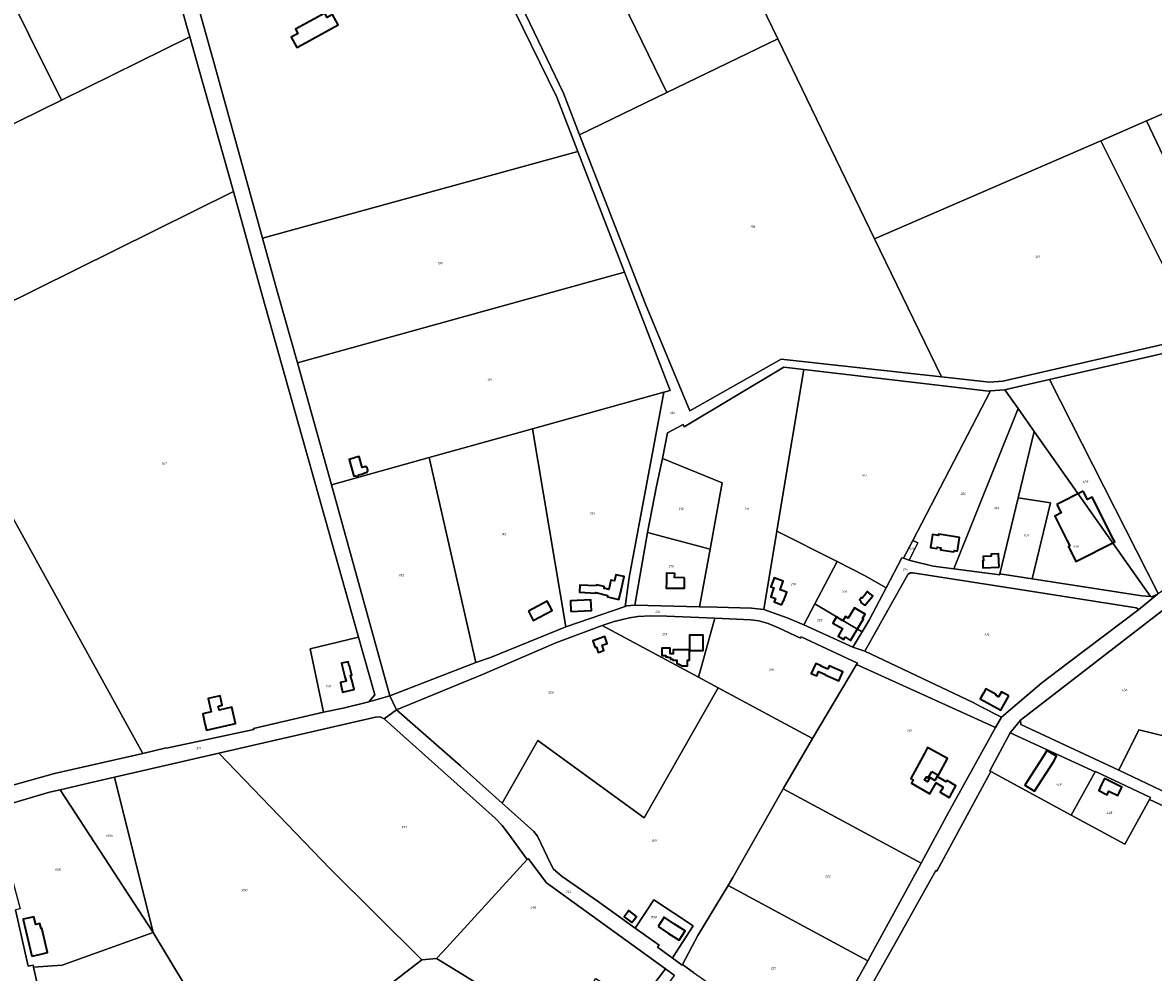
# Model space of a CAD drawing. Extents: x 177930 to 190767, y 381068 to 392034.
# Tile 147 of 256: x 182458 to 183328, y 387667 to 388399. Entities that reach past the tile are written whole.
import ezdxf
from ezdxf.enums import TextEntityAlignment as Align

# ---------------------------------------------------------------- set-up
doc = ezdxf.new("R2010")
doc.units = 0
for name, color, linetype, lineweight in [('B-XX-KG-GRENS_PERCEEL-GV', 150, 'Continuous', 25), ('B-XX-KG-GRENS_PERCEEL-S', 150, 'Continuous', 25), ('B-XX-OG-BEBOUWING-G', 7, 'Continuous', 35)]:
    doc.layers.add(name, color=color, linetype=linetype, lineweight=lineweight)
doc.styles.add('NLCS-ISO', font='NLCS-ISO.ttf', dxfattribs={"height": 1.8})

# ---------------------------------------------------------------- blocks, each defined once
blk = doc.blocks.new('SKG-PERCEELNUMMER-SO')
at = {"layer": 'DefPoints'}
blk.add_point((0, 0), dxfattribs=at)
at = {"style": 'NLCS-ISO', "oblique": 10, "flags": 1}
blk.add_attdef('GEMEENTECODE', text='', height=1.8, dxfattribs=at).set_placement((-0.5, 2.55), align=Align.MIDDLE_RIGHT)
at = {"style": 'NLCS-ISO', "oblique": 10}
blk.add_attdef('PERCEELNUMMER', text='', height=1.8, dxfattribs=at).set_placement((0, 0), align=Align.MIDDLE_CENTER)
at = {"style": 'NLCS-ISO', "oblique": 10, "flags": 1}
blk.add_attdef('SECTIE', text='', height=1.8, dxfattribs=at).set_placement((0.5, 2.5), align=Align.MIDDLE_LEFT)

msp = doc.modelspace()

# ---------------------------------------------------------------- linework, layer by layer
at = {"layer": 'B-XX-KG-GRENS_PERCEEL-GV'}
for points in [[(182642.365, 388232.568), (182885.192, 388299.354), (182869.098, 388341.051), (182777.483, 388528.235), (182760.075, 388526.574), (182541.17, 388599.191), (182567.747, 388501.355), (182605.557, 388365.311)], [(183323.155, 388322.764), (183427.699, 388367.994), (183420.621, 388386.839), (183392.822, 388460.076), (183362.112, 388540.258), (183339.926, 388600.529), (183174.347, 388529.096), (183086.975, 388491.402), (183005.192, 388456.119), (183039.109, 388386.071), (183113.648, 388232.127), (183287.828, 388307.48)], [(182953.793, 388344.744), (183039.109, 388386.071), (183005.192, 388456.119), (183086.975, 388491.402), (183043.404, 388585.254), (182990.688, 388562.356), (182981.705, 388558.84), (182967.948, 388556.309), (182857.75, 388542.07)], [(182487.459, 388338.909), (182586.479, 388387.69), (182583.884, 388396.192), (182562.978, 388472.153), (182542.626, 388462.941), (182517.726, 388514.473), (182531.8, 388520.969), (182534.398, 388529.629), (182534.682, 388552.953), (182411.664, 388491.385)], [(182783.669, 388532.481), (182874.036, 388344.264), (182886.538, 388312.165), (182953.793, 388344.744), (182857.75, 388542.07)], [(182487.459, 388338.909), (182411.664, 388491.385), (182306.674, 388439.419), (182225.985, 388399.518), (182118.384, 388346.347), (182014.523, 388294.515), (182042.593, 388260.019), (182100.749, 388289.143), (182182.479, 388188.665), (182207.889, 388201.183)], [(182377.481, 388148.45), (182620.046, 388268.472), (182593.663, 388361.993), (182586.479, 388387.69), (182487.459, 388338.909), (182207.889, 388201.183), (182266.268, 388093.421)], [(183165.207, 388125.642), (183113.648, 388232.127), (183039.109, 388386.071), (182953.793, 388344.744), (182886.538, 388312.165), (182937.311, 388181.805), (182971.492, 388099.453), (183041.873, 388139.262)], [(183473.116, 388250.034), (183467.58, 388264.462), (183471.602, 388265.529), (183457.581, 388302.215), (183453.629, 388312.557), (183449.146, 388311.015), (183427.699, 388367.994), (183323.155, 388322.764), (183374.331, 388215.151)], [(183287.828, 388307.48), (183362.167, 388159.099), (183363.29, 388159.646), (183495.61, 388191.305), (183485.39, 388218.056), (183473.116, 388250.034), (183374.331, 388215.151), (183323.155, 388322.764)], [(183113.648, 388232.127), (183165.207, 388125.642), (183202.104, 388121.568), (183212.41, 388122.493), (183353.362, 388154.811), (183362.167, 388159.099), (183287.828, 388307.48)], [(182642.365, 388232.568), (182653.66, 388191.844), (182669.201, 388136.408), (182921.063, 388206.412), (182885.192, 388299.354)], [(182716.172, 387925.294), (182642.106, 388188.627), (182620.046, 388268.472), (182377.481, 388148.45), (182550.262, 387835.752), (182568.265, 387840.133), (182568.353, 387839.743), (182635.626, 387854.128), (182635.471, 387854.81), (182689.444, 387867.452), (182678.944, 387916.164)], [(182770.802, 388063.553), (182850.258, 388085.681), (182951.324, 388113.827), (182956.259, 388115.201), (182921.063, 388206.412), (182669.201, 388136.408), (182695.445, 388042.567)], [(182419.667, 387802.878), (182482.289, 387820.29), (182550.262, 387835.752), (182377.481, 388148.45), (182266.268, 388093.421), (182238.05, 388079.459), (182208.257, 388053.987), (182253.496, 387997.853), (182276.117, 388015.593), (182295.409, 387991.071), (182269.292, 387973.021), (182269.838, 387972.347), (182272.859, 387974.511), (182316.373, 387920.128), (182413.127, 387801.06)], [(183398.953, 388006.427), (183420.978, 388020.577), (183429.449, 388026.051), (183428.328, 388028.28), (183365.849, 388153.054), (183355.956, 388148.347), (183248.26, 388123.589), (183332.14, 387958.903), (183337.122, 387962.411), (183358.959, 387979.187)], [(182978.783, 387948.53), (182992.534, 387948.483), (183018.807, 387947.612), (183028.475, 387946.472), (183038.465, 388006.839), (183041.59, 388025.724), (183059.079, 388131.409), (183043.763, 388133.194), (182967.028, 388087.296), (182966.362, 388089.021), (182954.2, 388082.502), (182950.479, 388062.906), (182996.398, 388044.167), (182986.987, 387993.071)], [(183143.081, 387999.833), (183202.98, 388114.909), (183201.637, 388114.797), (183059.079, 388131.409), (183041.59, 388025.724), (183038.465, 388006.839), (183084.878, 387983.446), (183105.96, 387972.821), (183122.689, 387963.275), (183134.775, 387986.325), (183135.871, 387985.983)], [(183332.14, 387958.903), (183248.26, 388123.589), (183214.757, 388115.887), (183213.916, 388115.817), (183224.141, 388101.3), (183236.586, 388083.631), (183326.133, 387956.493), (183327.024, 387956.41), (183331.439, 387958.409)], [(182921.737, 387948.873), (182924.799, 387971.293), (182951.324, 388113.827), (182850.258, 388085.681), (182876.004, 387933.228)], [(183224.141, 388101.3), (183213.916, 388115.817), (183210.126, 388115.502), (183202.98, 388114.909), (183143.081, 387999.833), (183147.086, 387997.79), (183140.326, 387984.591), (183143.046, 387983.742), (183158.761, 387980.042), (183174.712, 387977.873)], [(183224.141, 388101.3), (183174.712, 387977.873), (183210.032, 387973.332), (183210.212, 387974.079), (183224.303, 388032.609), (183236.586, 388083.631)], [(182806.527, 387905.639), (182817.9, 387909.625), (182876.004, 387933.228), (182850.258, 388085.681), (182770.802, 388063.553)], [(183235, 387970.229), (183319.505, 387957.107), (183326.133, 387956.493), (183236.586, 388083.631), (183224.303, 388032.609), (183249.09, 388028.76)], [(182770.802, 388063.553), (182695.445, 388042.567), (182740.304, 387880.148), (182806.527, 387905.639)], [(182945.632, 388041.536), (182938.78, 388005.769), (182986.987, 387993.071), (182996.398, 388044.167), (182950.479, 388062.906)], [(183235, 387970.229), (183249.09, 388028.76), (183224.303, 388032.609), (183210.212, 387974.079)], [(183084.878, 387983.446), (183038.465, 388006.839), (183028.475, 387946.472), (183046.385, 387940.239), (183059.212, 387934.853), (183067.752, 387951.022)], [(182929.084, 387949.803), (182978.783, 387948.53), (182986.987, 387993.071), (182938.78, 388005.769)], [(183135.871, 387985.983), (183140.326, 387984.591), (183147.086, 387997.79), (183143.081, 387999.833)], [(183084.878, 387983.446), (183067.752, 387951.022), (183094.387, 387934.923), (183094.464, 387935.054), (183104.179, 387929.37), (183109.637, 387938.384), (183122.689, 387963.275), (183105.96, 387972.821)], [(183331.439, 387958.409), (183327.024, 387956.41), (183326.133, 387956.493), (183319.505, 387957.107), (183235, 387970.229), (183210.212, 387974.079), (183210.032, 387973.332), (183174.712, 387977.873), (183158.761, 387980.042), (183143.046, 387983.742), (183140.326, 387984.591), (183135.871, 387985.983), (183134.775, 387986.325), (183122.689, 387963.275), (183109.637, 387938.384), (183104.179, 387929.37), (183096.966, 387917.459), (183106.068, 387914.409), (183137.883, 387971.29), (183139.414, 387973.413), (183141.079, 387974.773), (183143.07, 387974.789), (183225.536, 387962.064), (183315.044, 387947.817), (183317.086, 387946.603)], [(183211.533, 387863.585), (183242.489, 387890.029), (183262.795, 387905.516), (183317.086, 387946.603), (183315.044, 387947.817), (183225.536, 387962.064), (183143.07, 387974.789), (183141.079, 387974.773), (183139.414, 387973.413), (183137.883, 387971.29), (183106.068, 387914.409), (183189.497, 387874.97), (183195.356, 387871.81)], [(183396.326, 387910.434), (183367.917, 387923.857), (183355.581, 387961.355), (183226.128, 387861.46), (183226.232, 387858.016), (183301.706, 387822.905), (183317.128, 387853.884), (183422.479, 387828.31), (183423.031, 387828.18), (183405.242, 387883.242)], [(182978.783, 387948.53), (182929.084, 387949.803), (182922.944, 387949.286), (182921.737, 387948.873), (182876.004, 387933.228), (182817.9, 387909.625), (182806.527, 387905.639), (182740.304, 387880.148), (182745.532, 387869.377), (182811.803, 387896.589), (182868.306, 387920.816), (182903.927, 387934.356), (182913.105, 387937.23), (182925.005, 387940.214), (182931.428, 387941.307), (182941.493, 387941.674), (182953.791, 387941.516), (182990.627, 387940.003), (183018.515, 387938.689), (183024.495, 387937.84), (183031.818, 387935.818), (183039.646, 387932.46), (183056.643, 387924.461), (183057.19, 387925.639), (183100.502, 387905.337), (183099.831, 387904.212), (183206.862, 387855.728), (183211.533, 387863.585), (183195.356, 387871.81), (183189.497, 387874.97), (183106.068, 387914.409), (183096.966, 387917.459), (183059.212, 387934.853), (183046.385, 387940.239), (183028.475, 387946.472), (183018.807, 387947.612), (182992.534, 387948.483)], [(183096.966, 387917.459), (183104.179, 387929.37), (183094.464, 387935.054), (183094.387, 387934.923), (183067.752, 387951.022), (183059.212, 387934.853)], [(182978.065, 387894.428), (182990.627, 387940.003), (182953.791, 387941.516), (182941.493, 387941.674), (182931.428, 387941.307), (182925.005, 387940.214), (182913.105, 387937.23), (182903.927, 387934.356)], [(182990.627, 387940.003), (182978.065, 387894.428), (182993.113, 387886.323), (183065.816, 387847.168), (183099.831, 387904.212), (183100.502, 387905.337), (183057.19, 387925.639), (183056.643, 387924.461), (183039.646, 387932.46), (183031.818, 387935.818), (183024.495, 387937.84), (183018.515, 387938.689)], [(182978.065, 387894.428), (182903.927, 387934.356), (182868.306, 387920.816), (182811.803, 387896.589), (182745.532, 387869.377), (182794.86, 387826.108), (182826.962, 387797.316), (182854.489, 387845.607), (182936.284, 387786.224), (182993.113, 387886.323)], [(182724.283, 387875.489), (182728.869, 387880.913), (182716.172, 387925.294), (182678.944, 387916.164), (182689.444, 387867.452), (182704.341, 387870.52)], [(183149.566, 387751.263), (183170.763, 387790.661), (183206.862, 387855.728), (183099.831, 387904.212), (183065.816, 387847.168), (183043.337, 387808.503)], [(182957.958, 387678.311), (182957.929, 387678.267), (182965.551, 387672.791), (182965.803, 387673.139), (182977.688, 387695.424), (183000.898, 387733.974), (183004.623, 387740.108), (183043.337, 387808.503), (183065.816, 387847.168), (182993.113, 387886.323), (182936.284, 387786.224), (182854.489, 387845.607), (182826.962, 387797.316), (182851.36, 387775.701), (182854.227, 387771.911), (182864.273, 387750.35), (182866.379, 387746.496), (182873.067, 387740.991), (182899.985, 387722.285), (182929.285, 387701.226), (182929.319, 387701.278), (182943.638, 387722.86), (182974.03, 387703.083)], [(182608.837, 387836.012), (182729.318, 387863.64), (182732.844, 387864.006), (182735.948, 387862.286), (182745.532, 387869.377), (182740.304, 387880.148), (182724.283, 387875.489), (182704.341, 387870.52), (182689.444, 387867.452), (182635.471, 387854.81), (182635.626, 387854.128), (182568.353, 387839.743), (182568.265, 387840.133), (182550.262, 387835.752), (182482.289, 387820.29), (182419.667, 387802.878), (182427.281, 387786.205), (182430.425, 387790.633), (182437.133, 387793.948), (182478.344, 387805.886), (182486.588, 387807.788), (182508.3, 387812.863), (182528.262, 387817.459)], [(182765.005, 387676.774), (182776.439, 387677.816), (182781.147, 387682.976), (182846.193, 387754.143), (182831.804, 387773.872), (182826.79, 387780.135), (182821.48, 387785.945), (182735.948, 387862.286), (182732.844, 387864.006), (182729.318, 387863.64), (182608.837, 387836.012), (182694.541, 387746.762)], [(183283.509, 387821.458), (183218.041, 387851.598), (183202.426, 387822.303), (183203.305, 387821.826), (183265.108, 387788.279)], [(183390.872, 387780.364), (183422.479, 387828.31), (183317.128, 387853.884), (183301.706, 387822.905), (183360.944, 387794.657)], [(182528.262, 387817.459), (182558.052, 387697.797), (182635.071, 387569.957), (182665.369, 387590.775), (182715.571, 387638.601), (182765.005, 387676.774), (182694.541, 387746.762), (182608.837, 387836.012)], [(182486.588, 387807.788), (182558.052, 387697.797), (182528.262, 387817.459), (182508.3, 387812.863)], [(183283.509, 387821.458), (183265.108, 387788.279), (183306.381, 387765.876), (183325.425, 387800.38), (183326.212, 387801.807), (183283.721, 387821.911)], [(182427.281, 387786.205), (182429.834, 387780.614), (182439.802, 387763.634), (182448.43, 387742.978), (182455.763, 387716.157), (182452.05, 387715.216), (182461.92, 387671.865), (182465.741, 387672.566), (182466.083, 387671.056), (182488.05, 387672.696), (182558.052, 387697.797), (182486.588, 387807.788), (182478.344, 387805.886), (182437.133, 387793.948), (182430.425, 387790.633)], [(183000.898, 387733.974), (183108.458, 387676.126), (183110.545, 387679.868), (183149.566, 387751.263), (183043.337, 387808.503), (183004.623, 387740.108)], [(182905.289, 387607.315), (182876.311, 387626.068), (182881.442, 387634.353), (182898.984, 387662.391), (182931.626, 387642.12), (182952.629, 387669.877), (182860.944, 387736.013), (182846.86, 387754.873), (182846.193, 387754.143), (182781.147, 387682.976), (182776.439, 387677.816), (182796.045, 387665.656), (182883.562, 387611.328), (182899.157, 387600.133), (182904.485, 387606.252)], [(182965.803, 387673.139), (182974.133, 387667.113), (182991.128, 387655.214), (183005.38, 387645.963), (183069.8, 387606.927), (183108.458, 387676.126), (183000.898, 387733.974), (182977.688, 387695.424)], [(182957.958, 387678.311), (182974.03, 387703.083), (182943.638, 387722.86), (182929.319, 387701.278), (182929.285, 387701.226), (182947.728, 387687.97), (182946.596, 387686.409), (182957.929, 387678.267)], [(182635.071, 387569.957), (182558.052, 387697.797), (182488.05, 387672.696), (182466.083, 387671.056), (182478.643, 387615.6), (182475.193, 387614.761), (182485.797, 387568.209), (182489.732, 387568.953), (182495.215, 387540.693), (182496.527, 387518.374), (182496.444, 387500.225), (182491.225, 387442.523), (182582.87, 387403.971), (182676.823, 387500.484)], [(182730.857, 387441.943), (182707.811, 387456.449), (182762.076, 387508.963), (182826.253, 387591.863), (182848.882, 387621.183), (182893.051, 387592.153), (182899.157, 387600.133), (182883.562, 387611.328), (182796.045, 387665.656), (182776.439, 387677.816), (182765.005, 387676.774), (182715.571, 387638.601), (182665.369, 387590.775), (182635.071, 387569.957), (182676.823, 387500.484), (182582.87, 387403.971), (182548.73, 387368.898), (182595.153, 387340.344), (182715.154, 387263.37), (182738.608, 387313.794), (182759.124, 387362.214), (182762.336, 387367.019), (182788.267, 387405.806), (182769.708, 387417.488)], [(182900.461, 387446.981), (182926.018, 387435.363), (182941.763, 387426.864), (182981.289, 387405.517), (182985.009, 387415.769), (182832.055, 387490.688), (182882.478, 387559.39), (182959.662, 387664.758), (182952.629, 387669.877), (182931.626, 387642.12), (182905.289, 387607.315), (182904.485, 387606.252), (182899.157, 387600.133), (182893.051, 387592.153), (182884.453, 387580.917), (182868.603, 387560.518), (182847.862, 387531.423), (182826.636, 387501.444), (182815.148, 387484.206), (182817.608, 387481.171), (182817.717, 387481.043), (182824.929, 387481.255), (182864.269, 387463.435)]]:
    msp.add_lwpolyline(points, close=True, dxfattribs=at)
for points in [[(183353.362, 388154.811), (183212.41, 388122.493), (183202.104, 388121.568), (183165.207, 388125.642), (183041.873, 388139.262), (182971.492, 388099.453), (182937.311, 388181.805), (182886.538, 388312.165), (182874.036, 388344.264), (182783.669, 388532.481)], [(182777.483, 388528.235), (182869.098, 388341.051), (182885.192, 388299.354), (182921.063, 388206.412), (182956.259, 388115.201), (182951.324, 388113.827), (182924.799, 387971.293), (182921.737, 387948.873), (182922.944, 387949.286), (182929.084, 387949.803), (182938.78, 388005.769), (182945.632, 388041.536), (182950.479, 388062.906), (182954.2, 388082.502), (182966.362, 388089.021), (182967.028, 388087.296), (183043.763, 388133.194), (183059.079, 388131.409), (183201.637, 388114.797), (183202.98, 388114.909), (183210.126, 388115.502), (183213.916, 388115.817), (183214.757, 388115.887), (183248.26, 388123.589), (183355.956, 388148.347)], [(182562.978, 388472.153), (182583.884, 388396.192), (182586.479, 388387.69), (182593.663, 388361.993), (182620.046, 388268.472), (182642.106, 388188.627), (182716.172, 387925.294), (182728.869, 387880.913), (182724.283, 387875.489), (182740.304, 387880.148), (182695.445, 388042.567), (182669.201, 388136.408), (182653.66, 388191.844), (182642.365, 388232.568), (182605.557, 388365.311), (182567.747, 388501.355)], [(183331.439, 387958.409), (183317.086, 387946.603), (183262.795, 387905.516), (183242.489, 387890.029), (183211.533, 387863.585), (183206.862, 387855.728), (183170.763, 387790.661), (183149.566, 387751.263), (183110.545, 387679.868), (183108.458, 387676.126), (183069.8, 387606.927)], [(183095.062, 387628.461), (183128.903, 387688.605), (183160.749, 387745.481), (183161.624, 387744.999), (183203.305, 387821.826), (183202.426, 387822.303), (183218.041, 387851.598), (183226.128, 387861.46), (183355.581, 387961.355)], [(182974.133, 387667.113), (182965.803, 387673.139), (182965.551, 387672.791), (182957.929, 387678.267), (182946.596, 387686.409), (182947.728, 387687.97), (182929.285, 387701.226), (182899.985, 387722.285), (182873.067, 387740.991), (182866.379, 387746.496), (182864.273, 387750.35), (182854.227, 387771.911), (182851.36, 387775.701), (182826.962, 387797.316), (182794.86, 387826.108), (182745.532, 387869.377), (182735.948, 387862.286), (182821.48, 387785.945), (182826.79, 387780.135), (182831.804, 387773.872), (182846.193, 387754.143), (182846.86, 387754.873), (182860.944, 387736.013), (182952.629, 387669.877), (182959.662, 387664.758)], [(183360.944, 387794.657), (183301.706, 387822.905), (183226.232, 387858.016), (183226.128, 387861.46), (183218.041, 387851.598), (183283.509, 387821.458), (183283.721, 387821.911), (183326.212, 387801.807), (183325.425, 387800.38), (183388.89, 387770.643)], [(183388.89, 387770.643), (183325.425, 387800.38), (183306.381, 387765.876), (183265.108, 387788.279), (183203.305, 387821.826), (183161.624, 387744.999), (183160.749, 387745.481), (183128.903, 387688.605), (183095.062, 387628.461), (183135.894, 387602.746), (183120.181, 387578.127), (183238.651, 387511.515), (183283.377, 387486.106), (183361.654, 387441.29)], [(182478.643, 387615.6), (182466.083, 387671.056), (182465.741, 387672.566), (182461.92, 387671.865), (182452.05, 387715.216)]]:
    msp.add_lwpolyline(points, dxfattribs=at)
at = {"layer": 'B-XX-OG-BEBOUWING-G'}
for points in [[(182690.226, 388405.904), (182670.54, 388395.106), (182667.653, 388393.488), (182669.551, 388390.026), (182668.865, 388389.685), (182664.49, 388387.251), (182668.906, 388379.318), (182673.272, 388381.747), (182700.58, 388396.915), (182696.239, 388404.665), (182692.139, 388402.416)], [(182721.716, 388056.674), (182719.161, 388055.972), (182716.865, 388064.34), (182713.924, 388063.533), (182709.102, 388062.209), (182712.685, 388049.159), (182713.871, 388049.485), (182714.798, 388048.94), (182716.119, 388049.302), (182716.486, 388050.231), (182720.401, 388051.305), (182720.314, 388051.623), (182722.85, 388052.319), (182723.567, 388053.709), (182722.987, 388055.82)], [(183177.439, 387991.532), (183179, 388002.034), (183166.487, 388003.992), (183162.986, 388004.513), (183162.847, 388003.573), (183158.227, 388004.258), (183157.495, 387999.322), (183156.762, 387994.376), (183161.639, 387993.653), (183161.783, 387994.622), (183164.76, 387994.181), (183164.5, 387992.44), (183174.819, 387990.91), (183174.966, 387991.899)], [(183209.614, 387979.127), (183209.429, 387984.13), (183209.235, 387989.376), (183203.42, 387989.155), (183203.48, 387987.59), (183197.39, 387987.359), (183197.461, 387984.054), (183196.89, 387984.037), (183196.934, 387983.62), (183197.119, 387978.664)], [(182899.406, 387964.775), (182886.671, 387965.395), (182886.375, 387959.793), (182899.021, 387959.142), (182899.081, 387959.715), (182908.143, 387957.339), (182907.922, 387956.406), (182916.755, 387954.316), (182917.908, 387959.189), (182920.905, 387972.063), (182914.47, 387973.335), (182913.448, 387968.63), (182910.567, 387969.256), (182909.073, 387962.005), (182906.098, 387962.731), (182905.359, 387962.769), (182905.437, 387964.234), (182899.449, 387965.662)], [(182967.412, 387971.03), (182959.68, 387971.174), (182959.742, 387974.337), (182953.501, 387974.458), (182953.412, 387971.29), (182953.347, 387968.13), (182953.257, 387963.126), (182967.263, 387962.874), (182967.351, 387967.88)], [(183042.368, 387950.293), (183043.33, 387952.969), (183043.567, 387952.884), (183045.225, 387957.499), (183046.099, 387959.933), (183042.597, 387961.189), (183041.022, 387961.715), (183043.338, 387968.36), (183036.244, 387970.904), (183033.78, 387964.042), (183036.134, 387963.198), (183035.378, 387961.095), (183033.689, 387956.394), (183037.373, 387955.07), (183036.423, 387952.429)], [(182847.094, 387945.358), (182848.503, 387942.661), (182850.82, 387938.222), (182865.364, 387945.81), (182863.047, 387950.249), (182861.634, 387952.948)], [(182879.861, 387945.06), (182895.603, 387945.676), (182895.278, 387953.981), (182879.536, 387953.366)], [(182907.622, 387921.12), (182905.952, 387925.839), (182896.69, 387922.561), (182898.362, 387917.84), (182898.558, 387917.253), (182899.51, 387917.588), (182900.926, 387913.562), (182905.272, 387915.092), (182903.856, 387919.117), (182907.824, 387920.514)], [(182981.692, 387921.72), (182981.721, 387926.718), (182971.201, 387926.783), (182971.172, 387921.78), (182971.136, 387915.542), (182958.623, 387915.615), (182958.605, 387912.434), (182956.27, 387912.447), (182956.295, 387916.755), (182949.916, 387916.792), (182949.884, 387911.261), (182952.894, 387911.244), (182952.878, 387910.116), (182954.376, 387910.062), (182954.368, 387909.756), (182956.474, 387909.646), (182956.466, 387908.351), (182958.431, 387908.339), (182958.426, 387907.537), (182961.523, 387907.519), (182961.51, 387905.338), (182965.529, 387903.183), (182969.673, 387903.159), (182969.698, 387907.472), (182971.089, 387907.464), (182971.133, 387915.113), (182981.653, 387915.052)], [(183077.585, 387900.58), (183072.388, 387902.899), (183072.529, 387903.22), (183068.408, 387905.059), (183066.375, 387900.499), (183064.976, 387897.363), (183069.105, 387895.525), (183070.586, 387898.849), (183075.794, 387896.531), (183075.66, 387896.23), (183086.164, 387891.549), (183087.283, 387894.059), (183089.316, 387898.618), (183078.804, 387903.308)], [(182608.199, 387872.053), (182608.403, 387872.101), (182611.393, 387872.804), (182609.678, 387880.1), (182600.387, 387877.917), (182602.803, 387867.637), (182596.277, 387866.119), (182598.059, 387858.53), (182599.182, 387853.683), (182621.568, 387858.869), (182618.785, 387871.3), (182608.86, 387869.078)], [(183246.377, 387837.937), (183243.853, 387833.63), (183229.478, 387811.328), (183236.868, 387806.673), (183251.357, 387829.222), (183253.887, 387833.532)], [(183288.506, 387811.783), (183286.265, 387807.139), (183292.832, 387803.967), (183294.088, 387806.569), (183300.949, 387803.257), (183301.941, 387805.311), (183304.116, 387809.817), (183290.686, 387816.3)], [(182923.901, 387713.92), (182920.879, 387709.937), (182926.848, 387705.405), (182929.873, 387709.388), (182930.438, 387710.113), (182924.481, 387714.659)], [(182946.908, 387702.482), (182955.055, 387697.182), (182963.203, 387691.882), (182967.828, 387699.002), (182959.683, 387704.297), (182951.532, 387709.595)]]:
    msp.add_lwpolyline(points, close=True, dxfattribs=at)
for points in [[(183253.943, 388027.429), (183257.238, 388020.908), (183252.417, 388018.472), (183261.751, 388000), (183263.957, 387995.634), (183262.906, 387995.103), (183268.767, 387983.505), (183298.707, 387998.634), (183298.017, 388000), (183281.306, 388033.07), (183277.583, 388031.189), (183274.288, 388037.71)], [(183274.288, 388037.71), (183253.943, 388027.429)], [(183102.294, 387954.238), (183102.006, 387953.888), (183102.558, 387953.436), (183103.408, 387952.74), (183103.186, 387952.469), (183103.402, 387952.291), (183103.212, 387952.059), (183106.19, 387949.619)], [(183105.647, 387957.197), (183104.18, 387955.411), (183103.631, 387955.863), (183102.294, 387954.238)], [(183109.314, 387959.456), (183108.232, 387960.345), (183105.647, 387957.197)], [(183106.19, 387949.619), (183112.32, 387957.099), (183109.314, 387959.456)], [(183100.419, 387931.57), (183105.033, 387939.309), (183104.361, 387939.705), (183106.338, 387943.021), (183102.044, 387945.581), (183098.187, 387947.881), (183093.459, 387939.953), (183091.268, 387941.259), (183089.308, 387937.968)], [(183089.308, 387937.968), (183084.475, 387940.835), (183081.659, 387936.144), (183088.897, 387931.948), (183089.027, 387931.873), (183085.652, 387926.046), (183090.008, 387923.448), (183091.096, 387925.272), (183091.225, 387925.195), (183095.204, 387922.823), (183100.419, 387931.57)], [(182703.859, 387902.017), (182705.637, 387894.633), (182705.87, 387894.689), (182706.692, 387891.3), (182702.311, 387890.238), (182702.949, 387887.783), (182704.08, 387882.941), (182712.876, 387884.995), (182711.16, 387892.338), (182710.928, 387892.284)], [(182709.402, 387903.256), (182709.175, 387903.203), (182708.442, 387906.344), (182703.304, 387905.144), (182704.028, 387902.043), (182703.859, 387902.017)], [(182710.928, 387892.284), (182710.134, 387895.687), (182711.116, 387895.917), (182709.402, 387903.256)], [(183213.62, 387881.918), (183212.717, 387882.422), (183211.3, 387883.213), (183209.149, 387879.361), (183207.054, 387880.532), (183207.371, 387881.099), (183199.435, 387885.532), (183197.554, 387882.165), (183195.112, 387877.793), (183210.928, 387868.959), (183217.085, 387879.983)], [(183217.085, 387879.983), (183213.62, 387881.918)], [(183157.794, 387821.763), (183158.492, 387821.387), (183162.892, 387819.014), (183169.834, 387831.883), (183154.366, 387840.179), (183152.003, 387835.772), (183147.654, 387827.662)], [(183147.654, 387827.662), (183141.611, 387816.392), (183143.269, 387815.434), (183142.001, 387812.944), (183156.135, 387804.687), (183161.018, 387813.045), (183166.483, 387809.852), (183165.101, 387807.486), (183164.187, 387805.934), (183171.166, 387801.875), (183172.063, 387803.418), (183176.36, 387810.804), (183172.046, 387813.315), (183169.41, 387814.861), (183168.838, 387813.881), (183161.818, 387817.982), (183160.057, 387814.969), (183156.24, 387817.198), (183154.328, 387813.925), (183152.109, 387815.221), (183153.551, 387817.691), (183154.941, 387816.879), (183157.794, 387821.763)], [(182464.817, 387679.566), (182469.673, 387680.716), (182476.822, 387682.389), (182472.467, 387701.162), (182471.866, 387701.023), (182471.013, 387704.77), (182467.797, 387704.004), (182466.387, 387709.935), (182462.942, 387709.186), (182458.074, 387708.033), (182458.117, 387707.851)], [(182458.117, 387707.851), (182464.817, 387679.566)]]:
    msp.add_lwpolyline(points, dxfattribs=at)

# ---------------------------------------------------------------- block references
at = {"layer": 'B-XX-KG-GRENS_PERCEEL-S'}
for p, values in [((183019.794, 388241.481), {'PERCEELNUMMER': '196'}), ((183239.262, 388218.276), {'PERCEELNUMMER': '201'}), ((182778.994, 388213.277), {'PERCEELNUMMER': '190'}), ((182817.183, 388123.515), {'PERCEELNUMMER': '191'}), ((182958.092, 388097.921), {'PERCEELNUMMER': '188'}), ((182566.677, 388058.958), {'PERCEELNUMMER': '167'}), ((183105.849, 388049.875), {'PERCEELNUMMER': '913'}), ((183276.046, 388044.787), {'PERCEELNUMMER': '635'}), ((183181.91, 388035.685), {'PERCEELNUMMER': '206'}), ((182964.613, 388024.07), {'PERCEELNUMMER': '212'}), ((183015.113, 388024.032), {'PERCEELNUMMER': '211'}), ((183207.309, 388024.486), {'PERCEELNUMMER': '205'}), ((182896.506, 388020.546), {'PERCEELNUMMER': '194'}), ((182828.026, 388004.653), {'PERCEELNUMMER': '193'}), ((183230.609, 388003.866), {'PERCEELNUMMER': '937'}), ((183142.21, 387993.221), {'PERCEELNUMMER': '912'}), ((183268.633, 387994.962), {'PERCEELNUMMER': '938'}), ((182956.964, 387979.92), {'PERCEELNUMMER': '213'}), ((182749.291, 387973.016), {'PERCEELNUMMER': '192'}), ((183137.267, 387977.423), {'PERCEELNUMMER': '214'}), ((183051.03, 387966.187), {'PERCEELNUMMER': '210'}), ((183090.414, 387960.323), {'PERCEELNUMMER': '208'}), ((182946.684, 387944.849), {'PERCEELNUMMER': '216'}), ((183071.29, 387938.342), {'PERCEELNUMMER': '209'}), ((182951.903, 387927.581), {'PERCEELNUMMER': '219'}), ((183200.018, 387926.992), {'PERCEELNUMMER': '215'}), ((183034.103, 387900.18), {'PERCEELNUMMER': '218'}), ((182693.101, 387887.601), {'PERCEELNUMMER': '168'}), ((183306.127, 387884.574), {'PERCEELNUMMER': '436'}), ((182864.284, 387882.718), {'PERCEELNUMMER': '220'}), ((183140.35, 387853.042), {'PERCEELNUMMER': '217'}), ((182593.015, 387839.761), {'PERCEELNUMMER': '371'}), ((183255.281, 387811.89), {'PERCEELNUMMER': '429'}), ((183294.482, 387789.966), {'PERCEELNUMMER': '428'}), ((182524.28, 387772.352), {'PERCEELNUMMER': '1090'}), ((182751.317, 387778.893), {'PERCEELNUMMER': '372'}), ((182944.262, 387768.635), {'PERCEELNUMMER': '891'}), ((182484.556, 387746.057), {'PERCEELNUMMER': '935'}), ((183077.608, 387741.305), {'PERCEELNUMMER': '222'}), ((182628.325, 387730.464), {'PERCEELNUMMER': '1091'}), ((182877.914, 387729.189), {'PERCEELNUMMER': '523'}), ((182850.836, 387717.099), {'PERCEELNUMMER': '696'}), ((182943.69, 387709.664), {'PERCEELNUMMER': '890'}), ((183035.706, 387670.406), {'PERCEELNUMMER': '223'})]:
    msp.add_blockref('SKG-PERCEELNUMMER-SO', p, dxfattribs=at).add_auto_attribs(values)

doc.saveas('drawing.dxf')
